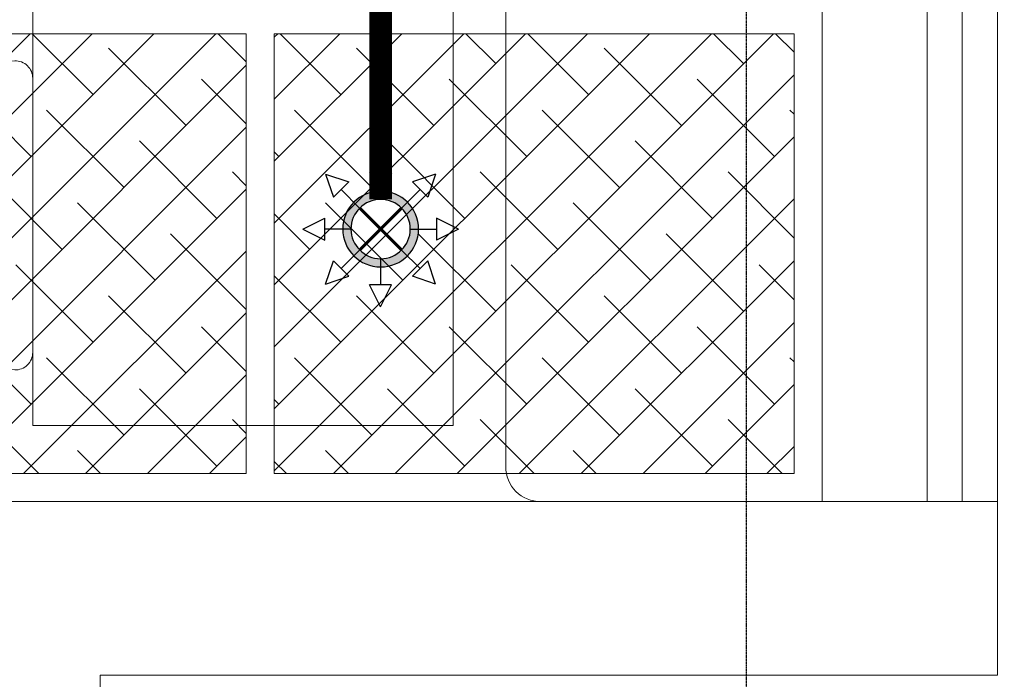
# Model space of a CAD drawing. Header units: millimetres. Extents: x -226731 to 126254, y -16359 to 60195.
# Tile 151 of 256: x -155629 to -154224, y 11319 to 12260. Entities that reach past the tile are written whole.
import ezdxf

# ---------------------------------------------------------------- set-up
doc = ezdxf.new("R2010")
doc.units = ezdxf.units.MM
doc.header["$LTSCALE"] = 0.1
doc.header["$MEASUREMENT"] = 0
doc.linetypes.add('$0$HIDDEN', pattern=[0.375, 0.25, -0.125])
doc.linetypes.add('CENTER', pattern=[2, 1.25, -0.25, 0.25, -0.25])
for name, color, linetype, lineweight in [('0_CCE_ FF_SIDE WALL SPRINKLER', 6, 'Continuous', 0), ('0_CCE_FF_100 DIA PIPE', 11, 'Continuous', 0), ('ceiling hatch', 9, 'Continuous', 5), ('DIM', 142, 'Continuous', 9), ('Dominos Jalandhar - Xbase$0$I-FURN', 25, 'Continuous', 5), ('Dominos Jalandhar - Xbase$0$I-TXT-FURN', 2, 'Continuous', 5), ('SPRINKLER COVERAGE AREA', 1, 'Continuous', 9), ('WALLS', 1, 'Continuous', 5)]:
    doc.layers.add(name, color=color, linetype=linetype, lineweight=lineweight)
for name, color, linetype in [('A-Anno-Note', 211, 'Continuous'), ('FIRE FIGHTING SERVICES', 5, 'Continuous'), ('JMT-F-SPRINKLER', 50, 'Continuous')]:
    doc.layers.add(name, color=color, linetype=linetype)
pattern_1 = [(45, (-23958, 0), (-44.194174, 44.194174), []), (135, (-23958, 0), (-132.582521, 44.194174), [156.25, -93.75])]

# ---------------------------------------------------------------- blocks, each defined once
blk = doc.blocks.new('A$C3b224185')
at = {"layer": 'Dominos Jalandhar - Xbase$0$I-FURN', "color": 8}
for points in [[(30.169, 74.027), (30.169, 74.246), (30.769, 74.246), (30.769, 74.14), (30.169, 74.027)], [(44.557, 74.027), (44.557, 74.246), (43.957, 74.246), (43.957, 74.14), (44.557, 74.027)], [(28.946, 73.273), (28.836, 73.74)], [(30.169, 73.046), (30.169, 73.646), (30.769, 73.646), (30.769, 73.046), (30.169, 73.046)], [(44.556, 73.046), (44.556, 73.646), (43.957, 73.646), (43.957, 73.046), (44.556, 73.046)], [(45.781, 73.273), (45.89, 73.74)]]:
    blk.add_lwpolyline(points, dxfattribs=at)
blk.add_lwpolyline([(28.946, 72.073), (28.538, 56.676, 0.421994), (29.537, 55.649), (45.188, 55.649, 0.421983), (46.188, 56.676), (45.781, 72.073, 0.406487), (44.781, 73.046), (29.945, 73.046, 0.406475)], format="xyb", close=True, dxfattribs=at)
for radius in [37.363, 36.883]:
    blk.add_arc((37.363, 37.363), radius, 76.8076, 103.1921, dxfattribs=at)
blk = doc.blocks.new('A$Ccedbd6e3')
at = {"layer": 'Dominos Jalandhar - Xbase$0$I-FURN', "color": 8}
blk.add_lwpolyline([(1391.2, 634.1), (1391.2, 1234), (791.3, 1234), (791.3, 634.1)], close=True, dxfattribs=at)
at = {"layer": 'DIM', "color": 8, "xscale": 25, "yscale": 25, "zscale": 25, "rotation": 270}
blk.add_blockref('A$C3b224185', (0, 1868.1), dxfattribs=at)
blk = doc.blocks.new('A$C2AD535C3')
at = {"layer": 'JMT-F-SPRINKLER'}
h = blk.add_hatch(color=1, dxfattribs=at)
edge = h.paths.add_edge_path()
edge.add_ellipse((0, 0), major_axis=(63.8, 63.8), ratio=1, start_angle=225, end_angle=405, ccw=False)
edge.add_ellipse((0, 0), major_axis=(63.8, 63.8), ratio=1, start_angle=45, end_angle=225, ccw=False)
edge = h.paths.add_edge_path(flags=16)
edge.add_ellipse((0, 0), major_axis=(-49.9, 49.9), ratio=1, start_angle=135, end_angle=315)
edge.add_ellipse((0, 0), major_axis=(-49.9, 49.9), ratio=1, start_angle=-45, end_angle=135)
at = {"layer": 'JMT-F-SPRINKLER', "color": 1}
for p, q in [((0, 185), (-26.1, 132.9)), ((0, 185), (26.1, 132.9)), ((-130.8, 130.8), (-112.5, 75.5)), ((-130.8, 130.8), (-75.5, 112.5)), ((26.1, 132.9), (-26.1, 132.9)), ((0, 70.5), (0, 132.9)), ((130.8, 130.8), (75.5, 112.5)), ((130.8, 130.8), (112.5, 75.5)), ((-75.5, 112.5), (-112.5, 75.5)), ((-49.9, 49.9), (-94, 94)), ((49.9, 49.9), (94, 94)), ((112.5, 75.5), (75.5, 112.5)), ((-185, 0), (-132.9, 26.1)), ((-132.9, 26.1), (-132.9, -26.1)), ((185, 0), (132.9, 26.1)), ((132.9, -26.1), (132.9, 26.1)), ((-185, 0), (-132.9, -26.1)), ((-70.5, 0), (-132.9, 0)), ((70.5, 0), (132.9, 0)), ((185, 0), (132.9, -26.1)), ((-49.9, -49.9), (-94, -94)), ((49.9, -49.9), (94, -94)), ((-130.8, -130.8), (-112.5, -75.5)), ((-75.5, -112.5), (-112.5, -75.5)), ((0, -70.5), (0, -132.9)), ((75.5, -112.5), (112.5, -75.5)), ((130.8, -130.8), (112.5, -75.5)), ((-130.8, -130.8), (-75.5, -112.5)), ((130.8, -130.8), (75.5, -112.5)), ((0, -185), (-26.1, -132.9)), ((-26.1, -132.9), (26.1, -132.9)), ((0, -185), (26.1, -132.9))]:
    blk.add_line(p, q, dxfattribs=at)
at = {"layer": 'JMT-F-SPRINKLER', "color": 1, "const_width": 7}
for points in [[(-49.9, -49.9), (49.9, 49.9)], [(-49.9, 49.9), (49.9, -49.9)]]:
    blk.add_lwpolyline(points, dxfattribs=at)
at = {"layer": 'JMT-F-SPRINKLER', "color": 1}
for radius in [90.2, 70.5]:
    blk.add_circle((0, 0), radius, dxfattribs=at)
at = {"layer": 'SPRINKLER COVERAGE AREA', "color": 1}
blk.add_circle((0, 0), 2500, dxfattribs=at)
blk = doc.blocks.new('G$C3584CA52')
at = {"layer": '0_CCE_FF_100 DIA PIPE', "color": 1, "linetype": 'CENTER', "ltscale": 5, "const_width": 32}
blk.add_lwpolyline([(7904.6, -7086.5), (7904.6, -9216.7)], dxfattribs=at)
at = {"layer": '0_CCE_ FF_SIDE WALL SPRINKLER', "color": 240, "xscale": -0.6, "yscale": 0.6, "zscale": 0.6}
blk.add_blockref('A$C2AD535C3', (7904.6, -9259), dxfattribs=at)

msp = doc.modelspace()

# ---------------------------------------------------------------- hatches: boundary and pattern name
at = {"layer": 'ceiling hatch'}
h = msp.add_hatch(dxfattribs=at)
h.set_pattern_fill('ANSI38', color=8, scale=500)
h.set_pattern_definition(pattern_1)
h.paths.add_polyline_path([(-156047.1, 12240.3), (-155305.4, 12240.3), (-155305.4, 11612.4), (-156047.1, 11612.4)])
h = msp.add_hatch(dxfattribs=at)
h.set_pattern_fill('ANSI38', color=8, scale=500)
h.set_pattern_definition(pattern_1)
h.paths.add_polyline_path([(-154523.7, 12240.3), (-155265.4, 12240.3), (-155265.4, 11612.4), (-154523.7, 11612.4)])

# ---------------------------------------------------------------- linework, layer by layer
at = {"layer": 'A-Anno-Note', "color": 8, "linetype": '$0$HIDDEN'}
msp.add_lwpolyline([(-155862.2, 20679.4), (-154592.2, 20679.4), (-154592.2, 10340.2), (-155862.2, 10340.2)], close=True, dxfattribs=at)
at = {"layer": 'ceiling hatch', "color": 8}
for points in [[(-156087.1, 12948.2), (-154483.7, 12948.2), (-154483.7, 11572.4), (-156087.1, 11572.4)], [(-156047.1, 12240.3), (-155305.4, 12240.3), (-155305.4, 11612.4), (-156047.1, 11612.4)], [(-154523.7, 12240.3), (-155265.4, 12240.3), (-155265.4, 11612.4), (-154523.7, 11612.4)]]:
    msp.add_lwpolyline(points, close=True, dxfattribs=at)
at = {"layer": 'Dominos Jalandhar - Xbase$0$I-FURN', "color": 8}
msp.add_lwpolyline([(-154233.7, 11572.4), (-154283.7, 11572.4), (-154283.7, 14572.4), (-154233.7, 14572.4)], close=True, dxfattribs=at)
at = {"layer": 'Dominos Jalandhar - Xbase$0$I-TXT-FURN', "color": 8}
msp.add_lwpolyline([(-154283.7, 13072.4), (-154885.3, 13072.4, 0.414214), (-154935.3, 13022.4), (-154935.3, 11622.4, 0.414214), (-154885.3, 11572.4), (-154283.7, 11572.4)], format="xyb", close=True, dxfattribs=at)
msp.add_lwpolyline([(-154283.7, 11572.4), (-154333.7, 11572.4), (-154333.7, 13072.4), (-154283.7, 13072.4)], close=True, dxfattribs=at)
at = {"layer": 'WALLS', "color": 8, "ltscale": 1.2}
msp.add_lwpolyline([(-159233.7, 20724.6), (-159233.7, 20499.6), (-154233.7, 20499.6), (-154233.7, 15036.3), (-158509.1, 15036.3), (-158509.1, 14886.3), (-154233.7, 14886.3), (-154233.7, 11324.6), (-155513.7, 11324.6), (-155513.7, 10696.8)], dxfattribs=at)

# ---------------------------------------------------------------- block references
at = {"layer": 'DIM', "color": 8, "ltscale": 1.2, "xscale": -1}
msp.add_blockref('A$Ccedbd6e3', (-154218.9, 11047), dxfattribs=at)
at = {"layer": 'FIRE FIGHTING SERVICES'}
msp.add_blockref('G$C3584CA52', (-163018.3, 21220.5), dxfattribs=at)

doc.saveas('drawing.dxf')
